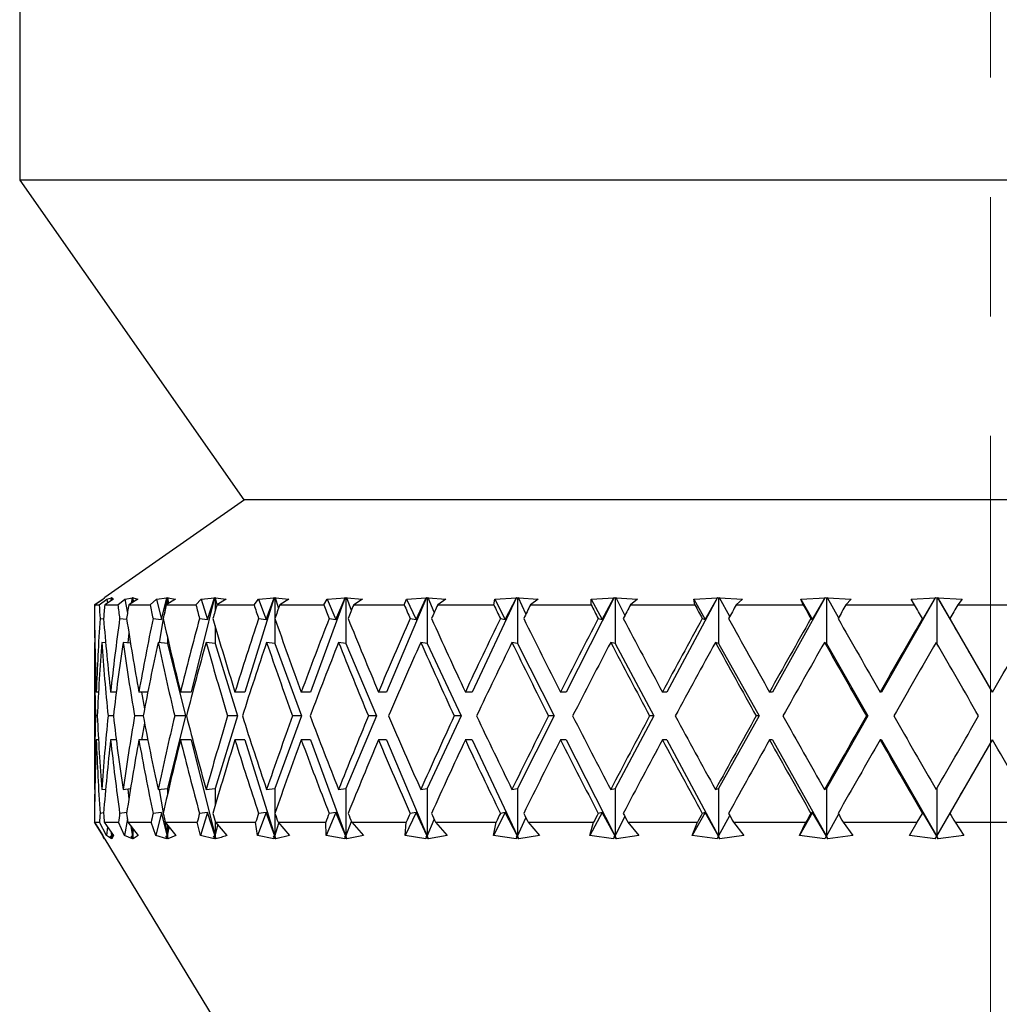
# Model space of a CAD drawing. Header units: inches. Extents: x 1.8 to 31.6, y 1.3 to 21.4.
# Tile 47 of 65: x 18.902 to 19.722, y 7.728 to 8.552. Entities that reach past the tile are written whole.
import ezdxf

# ---------------------------------------------------------------- set-up
doc = ezdxf.new("R2010")
doc.units = ezdxf.units.IN
doc.header["$MEASUREMENT"] = 0
doc.linetypes.add('CENTERX2', pattern=[0.8, 0.5, -0.1, 0.1, -0.1])

msp = doc.modelspace()

# ---------------------------------------------------------------- linework, layer by layer
at = {"color": 7, "linetype": 'CENTERX2', "lineweight": 18}
msp.add_line((19.71451, 6.90361), (19.71451, 15.94074), dxfattribs=at)
at = {"color": 7, "linetype": 'Continuous', "lineweight": 25}
for p, q in [((18.90201, 8.68822), (18.90201, 8.41772)), ((18.90201, 8.41772), (19.08951, 8.15022)), ((19.71451, 8.41772), (18.90201, 8.41772)), ((20.52701, 8.41772), (19.71451, 8.41772)), ((19.09018, 8.15022), (18.97316, 8.06828)), ((19.71451, 8.15022), (19.08951, 8.15022)), ((20.33951, 8.15022), (19.71451, 8.15022)), ((18.96469, 8.06222), (18.97165, 8.06704)), ((18.97174, 8.06704), (18.96477, 8.06222)), ((18.96477, 8.06222), (18.96853, 8.06222)), ((18.96853, 8.06222), (18.97503, 8.06704)), ((18.97165, 8.06704), (18.97298, 8.06815)), ((18.97165, 8.06704), (18.97165, 8.06698)), ((18.97298, 8.06815), (18.97174, 8.06704)), ((18.97314, 8.06827), (18.97294, 8.06813)), ((18.97311, 8.06824), (18.97298, 8.06815)), ((18.97298, 8.06815), (18.9731, 8.06824)), ((18.97304, 8.0682), (18.97311, 8.06824)), ((18.9731, 8.06824), (18.97304, 8.0682)), ((18.97316, 8.06828), (18.97314, 8.06827)), ((18.98049, 8.06704), (18.97316, 8.06222)), ((18.97316, 8.06222), (18.98413, 8.06222)), ((18.97503, 8.06704), (18.9789, 8.06815)), ((18.97503, 8.06704), (18.97539, 8.06369)), ((18.97865, 8.06583), (18.9789, 8.06815)), ((18.9789, 8.06815), (18.97903, 8.06824)), ((18.97903, 8.06824), (18.97895, 8.06603)), ((18.97903, 8.06824), (18.97909, 8.0682)), ((18.97909, 8.0682), (18.97927, 8.06824)), ((18.97909, 8.0682), (18.97909, 8.06612)), ((18.97927, 8.06824), (18.97916, 8.06815)), ((18.97916, 8.06815), (18.98049, 8.06704)), ((18.97923, 8.06621), (18.97916, 8.06815)), ((18.98413, 8.06222), (18.99006, 8.06704)), ((18.99006, 8.06704), (18.99643, 8.06815)), ((18.99006, 8.06704), (18.99217, 8.05533)), ((19.00081, 8.06704), (18.99325, 8.06222)), ((18.99325, 8.06222), (19.01125, 8.06222)), ((18.99563, 8.06374), (18.99643, 8.06815)), ((18.99656, 8.06824), (18.9961, 8.06404)), ((18.99643, 8.06815), (18.99656, 8.06824)), ((18.99656, 8.06824), (18.99674, 8.0682)), ((18.99674, 8.0682), (18.99703, 8.06824)), ((18.99674, 8.0682), (18.99674, 8.06444)), ((18.99703, 8.06824), (18.99693, 8.06815)), ((18.99693, 8.06815), (19.00081, 8.06704)), ((18.9973, 8.0648), (18.99693, 8.06815)), ((19.01125, 8.06222), (19.01653, 8.06704)), ((19.01653, 8.06704), (19.02528, 8.06815)), ((19.01653, 8.06704), (19.02075, 8.04995)), ((19.02075, 8.04995), (19.02528, 8.06815)), ((19.02541, 8.06824), (19.02285, 8.05395)), ((19.03238, 8.06704), (19.02471, 8.06222)), ((19.02471, 8.06222), (19.04946, 8.06222)), ((19.02528, 8.06815), (19.02541, 8.06824)), ((19.02541, 8.06824), (19.0257, 8.0682)), ((19.0257, 8.0682), (19.02611, 8.06824)), ((19.0257, 8.0682), (19.0257, 8.06284)), ((19.02611, 8.06824), (19.02602, 8.06815)), ((19.02602, 8.06815), (19.03238, 8.06704)), ((19.02685, 8.06356), (19.02602, 8.06815)), ((19.06513, 8.06824), (19.04562, 7.98923)), ((19.04946, 8.06222), (19.054, 8.06704)), ((19.054, 8.06704), (19.065, 8.06815)), ((19.054, 8.06704), (19.0593, 8.04995)), ((19.0593, 8.04995), (19.065, 8.06815)), ((19.065, 8.06815), (19.06513, 8.06824)), ((19.06513, 8.06824), (19.06553, 8.0682)), ((19.06553, 8.0682), (19.06604, 8.06824)), ((19.06553, 8.0682), (19.06553, 8.05701)), ((19.06604, 8.06824), (19.06596, 8.06815)), ((19.06596, 8.06815), (19.07471, 8.06704)), ((19.06739, 8.06243), (19.06596, 8.06815)), ((19.07471, 8.06704), (19.06705, 8.06222)), ((19.06705, 8.06222), (19.09816, 8.06222)), ((19.11509, 8.06824), (19.09056, 7.98923)), ((19.09816, 8.06222), (19.10188, 8.06704)), ((19.10188, 8.06704), (19.11496, 8.06815)), ((19.10188, 8.06704), (19.10819, 8.04995)), ((19.10819, 8.04995), (19.11496, 8.06815)), ((19.11496, 8.06815), (19.11509, 8.06824)), ((19.11509, 8.06824), (19.1156, 8.0682)), ((19.1156, 8.0682), (19.1162, 8.06824)), ((19.1156, 8.0682), (19.1156, 8.0508)), ((19.1162, 8.06824), (19.11613, 8.06815)), ((19.11613, 8.06815), (19.12713, 8.06704)), ((19.11875, 8.0598), (19.11613, 8.06815)), ((19.12713, 8.06704), (19.1196, 8.06222)), ((19.1196, 8.06222), (19.15657, 8.06222)), ((19.1745, 8.06824), (19.14535, 7.98923)), ((19.15657, 8.06222), (19.15943, 8.06704)), ((19.15943, 8.06704), (19.17437, 8.06815)), ((19.15943, 8.06704), (19.16664, 8.04995)), ((19.16664, 8.04995), (19.17437, 8.06815)), ((19.17437, 8.06815), (19.1745, 8.06824)), ((19.1745, 8.06824), (19.1751, 8.0682)), ((19.1751, 8.0682), (19.17579, 8.06824)), ((19.1751, 8.0682), (19.1751, 8.02987)), ((19.17579, 8.06824), (19.17574, 8.06815)), ((19.17574, 8.06815), (19.18882, 8.06704)), ((19.17966, 8.05762), (19.17574, 8.06815)), ((19.18882, 8.06704), (19.18154, 8.06222)), ((19.18154, 8.06222), (19.22379, 8.06222)), ((19.24243, 8.06824), (19.20911, 7.98923)), ((19.22379, 8.06222), (19.22573, 8.06704)), ((19.22573, 8.06704), (19.24231, 8.06815)), ((19.22573, 8.06704), (19.23373, 8.04995)), ((19.23373, 8.04995), (19.24231, 8.06815)), ((19.24231, 8.06815), (19.24243, 8.06824)), ((19.24243, 8.06824), (19.24312, 8.0682)), ((19.24312, 8.0682), (19.24388, 8.06824)), ((19.24312, 8.0682), (19.24312, 8.02987)), ((19.24388, 8.06824), (19.24385, 8.06815)), ((19.24385, 8.06815), (19.25879, 8.06704)), ((19.24903, 8.05597), (19.24385, 8.06815)), ((19.25879, 8.06704), (19.25187, 8.06222)), ((19.25187, 8.06222), (19.29875, 8.06222)), ((19.31781, 8.06824), (19.28084, 7.98923)), ((19.29875, 8.06222), (19.29974, 8.06704)), ((19.29974, 8.06704), (19.31769, 8.06815)), ((19.29974, 8.06704), (19.3084, 8.04995)), ((19.3084, 8.04995), (19.31769, 8.06815)), ((19.31769, 8.06815), (19.31781, 8.06824)), ((19.31781, 8.06824), (19.31857, 8.0682)), ((19.31857, 8.0682), (19.3194, 8.06824)), ((19.31857, 8.0682), (19.31857, 8.02987)), ((19.3194, 8.06824), (19.31938, 8.06815)), ((19.31938, 8.06815), (19.33596, 8.06704)), ((19.32575, 8.05465), (19.31938, 8.06815)), ((19.33596, 8.06704), (19.32951, 8.06222)), ((19.32951, 8.06222), (19.38026, 8.06222)), ((19.39944, 8.06824), (19.35942, 7.98923)), ((19.38026, 8.06222), (19.38029, 8.06704)), ((19.38029, 8.06704), (19.39933, 8.06815)), ((19.38029, 8.06704), (19.38947, 8.04995)), ((19.38947, 8.04995), (19.39933, 8.06815)), ((19.39933, 8.06815), (19.39944, 8.06824)), ((19.39944, 8.06824), (19.40026, 8.0682)), ((19.40026, 8.0682), (19.40114, 8.06824)), ((19.40026, 8.0682), (19.40026, 8.02987)), ((19.40114, 8.06824), (19.40114, 8.06815)), ((19.40114, 8.06815), (19.41909, 8.06704)), ((19.40861, 8.05353), (19.40114, 8.06815)), ((19.41909, 8.06704), (19.41321, 8.06222)), ((19.41321, 8.06222), (19.46705, 8.06222)), ((19.48603, 8.06824), (19.44359, 7.98923)), ((19.46612, 8.06704), (19.48594, 8.06815)), ((19.46705, 8.06222), (19.46612, 8.06704)), ((19.46612, 8.06704), (19.47568, 8.04995)), ((19.47568, 8.04995), (19.48594, 8.06815)), ((19.48594, 8.06815), (19.48603, 8.06824)), ((19.48603, 8.06824), (19.48691, 8.0682)), ((19.48691, 8.0682), (19.48783, 8.06824)), ((19.48691, 8.0682), (19.48691, 8.02987)), ((19.48783, 8.06824), (19.48784, 8.06815)), ((19.48784, 8.06815), (19.50688, 8.06704)), ((19.4963, 8.05254), (19.48784, 8.06815)), ((19.50688, 8.06704), (19.50167, 8.06222)), ((19.50167, 8.06222), (19.55773, 8.06222)), ((19.57624, 8.06824), (19.53203, 7.98923)), ((19.55586, 8.06704), (19.57616, 8.06815)), ((19.55773, 8.06222), (19.55586, 8.06704)), ((19.55586, 8.06704), (19.56565, 8.04995)), ((19.56565, 8.04995), (19.57616, 8.06815)), ((19.57616, 8.06815), (19.57624, 8.06824)), ((19.57624, 8.06824), (19.57715, 8.0682)), ((19.57715, 8.0682), (19.57809, 8.06824)), ((19.57715, 8.0682), (19.57715, 8.02987)), ((19.57809, 8.06824), (19.57812, 8.06815)), ((19.57812, 8.06815), (19.59795, 8.06704)), ((19.58744, 8.05163), (19.57812, 8.06815)), ((19.59795, 8.06704), (19.59348, 8.06222)), ((19.59348, 8.06222), (19.65089, 8.06222)), ((19.66862, 8.06824), (19.62335, 7.98923)), ((19.6481, 8.06704), (19.66855, 8.06815)), ((19.65089, 8.06222), (19.6481, 8.06704)), ((19.65796, 8.04995), (19.66855, 8.06815)), ((19.66855, 8.06815), (19.66862, 8.06824)), ((19.66862, 8.06824), (19.66955, 8.0682)), ((19.66955, 8.0682), (19.6705, 8.06824)), ((19.66955, 8.0682), (19.66955, 8.0299)), ((19.6705, 8.06824), (19.67055, 8.06815)), ((19.71611, 7.98923), (19.6705, 8.06824)), ((19.67055, 8.06815), (19.69085, 8.06704)), ((19.68106, 8.04995), (19.67055, 8.06815)), ((19.69085, 8.06704), (19.68721, 8.06222)), ((19.68721, 8.06222), (19.74506, 8.06222)), ((18.96457, 8.05079), (18.96462, 8.05079)), ((18.96924, 8.05079), (18.97222, 8.05046)), ((18.98566, 8.05079), (18.99156, 8.05013)), ((19.01357, 8.05079), (19.02075, 8.04995)), ((19.02222, 8.05045), (19.01867, 8.0307)), ((19.05254, 8.05079), (19.0593, 8.04995)), ((19.06553, 8.04456), (19.06553, 8.02987)), ((19.10195, 8.05079), (19.10819, 8.04995)), ((19.1156, 8.05078), (19.1156, 8.02987)), ((19.16102, 8.05079), (19.16664, 8.04995)), ((19.22882, 8.05079), (19.23373, 8.04995)), ((19.30428, 8.05079), (19.3084, 8.04995)), ((19.3862, 8.05079), (19.38947, 8.04995)), ((19.47331, 8.05079), (19.47568, 8.04995)), ((19.56422, 8.05079), (19.56565, 8.04995)), ((19.65749, 8.05079), (19.65796, 8.04995)), ((19.68059, 8.05079), (19.68106, 8.04995)), ((18.99334, 8.03878), (18.99242, 8.03036)), ((18.96491, 8.03076), (18.96451, 8.0308)), ((18.96451, 8.02799), (18.96451, 7.91048)), ((18.97396, 8.03044), (18.97063, 8.0308)), ((18.99473, 8.0301), (18.98847, 8.0308)), ((19.0257, 8.02987), (19.01777, 8.0308)), ((19.0257, 8.03497), (19.0257, 8.02987)), ((19.0257, 8.02987), (19.04068, 7.96923)), ((19.06553, 8.02987), (19.05806, 8.0308)), ((19.06553, 8.02987), (19.08436, 7.96923)), ((19.1156, 8.02987), (19.1087, 8.0308)), ((19.1156, 8.02987), (19.13797, 7.96923)), ((19.1751, 8.02987), (19.16889, 8.0308)), ((19.1751, 8.02987), (19.20068, 7.96923)), ((19.24312, 8.02987), (19.23769, 8.0308)), ((19.24312, 8.02987), (19.27149, 7.96923)), ((19.31857, 8.02987), (19.31401, 8.0308)), ((19.31857, 8.02987), (19.34929, 7.96923)), ((19.40026, 8.02987), (19.39664, 8.0308)), ((19.40026, 8.02987), (19.43284, 7.96923)), ((19.48691, 8.02987), (19.48429, 8.0308)), ((19.48691, 8.02987), (19.52084, 7.96923)), ((19.57715, 8.02987), (19.57557, 8.0308)), ((19.57715, 8.02987), (19.61189, 7.96923)), ((18.96794, 7.98923), (18.96609, 7.98923)), ((18.98282, 7.98923), (18.9781, 7.98923)), ((19.00924, 7.98923), (19.00172, 7.98923)), ((19.00404, 7.98923), (19.00654, 7.97529)), ((19.04562, 7.98923), (19.03658, 7.98923)), ((19.09056, 7.98923), (19.08213, 7.98923)), ((19.14535, 7.98923), (19.13766, 7.98923)), ((19.20911, 7.98923), (19.20228, 7.98923)), ((19.28084, 7.98923), (19.27498, 7.98923)), ((19.35942, 7.98923), (19.35462, 7.98923)), ((19.44359, 7.98923), (19.43993, 7.98923)), ((19.53203, 7.98923), (19.52957, 7.98923)), ((19.62335, 7.98923), (19.62212, 7.98923)), ((19.71611, 7.98923), (19.71613, 7.98923)), ((18.96693, 7.96923), (18.96543, 7.96923)), ((18.98037, 7.96923), (18.976, 7.96923)), ((19.00539, 7.96923), (18.99821, 7.96923)), ((19.00654, 7.96317), (19.00404, 7.94923)), ((19.04068, 7.96923), (19.0257, 7.90859)), ((19.04068, 7.96923), (19.03172, 7.96923)), ((19.08436, 7.96923), (19.06553, 7.90859)), ((19.08436, 7.96923), (19.076, 7.96923)), ((19.13797, 7.96923), (19.1156, 7.90859)), ((19.13797, 7.96923), (19.13035, 7.96923)), ((19.20068, 7.96923), (19.1751, 7.90859)), ((19.20068, 7.96923), (19.19391, 7.96923)), ((19.27149, 7.96923), (19.24312, 7.90859)), ((19.27149, 7.96923), (19.26568, 7.96923)), ((19.34929, 7.96923), (19.31857, 7.90859)), ((19.34929, 7.96923), (19.34453, 7.96923)), ((19.43284, 7.96923), (19.40026, 7.90859)), ((19.43284, 7.96923), (19.42921, 7.96923)), ((19.52084, 7.96923), (19.48691, 7.90859)), ((19.52084, 7.96923), (19.5184, 7.96923)), ((19.61189, 7.96923), (19.57715, 7.90859)), ((19.61189, 7.96923), (19.61067, 7.96923)), ((18.96794, 7.94923), (18.96609, 7.94923)), ((18.98282, 7.94923), (18.9781, 7.94923)), ((19.00924, 7.94923), (19.00172, 7.94923)), ((19.04562, 7.94923), (19.03658, 7.94923)), ((19.04562, 7.94923), (19.06553, 7.86859)), ((19.09056, 7.94923), (19.08213, 7.94923)), ((19.09056, 7.94923), (19.1156, 7.86859)), ((19.14535, 7.94923), (19.13766, 7.94923)), ((19.14535, 7.94923), (19.1751, 7.86859)), ((19.20911, 7.94923), (19.20228, 7.94923)), ((19.20911, 7.94923), (19.24312, 7.86859)), ((19.28084, 7.94923), (19.27498, 7.94923)), ((19.28084, 7.94923), (19.31857, 7.86859)), ((19.35942, 7.94923), (19.35462, 7.94923)), ((19.35942, 7.94923), (19.40026, 7.86859)), ((19.44359, 7.94923), (19.43993, 7.94923)), ((19.44359, 7.94923), (19.48691, 7.86859)), ((19.53203, 7.94923), (19.52957, 7.94923)), ((19.53203, 7.94923), (19.57715, 7.86859)), ((19.62335, 7.94923), (19.62212, 7.94923)), ((19.62335, 7.94923), (19.66955, 7.86859)), ((19.66955, 7.86859), (19.71611, 7.94923)), ((19.71611, 7.94923), (19.71613, 7.94923)), ((18.96451, 7.90767), (18.96491, 7.90771)), ((18.97063, 7.90767), (18.97396, 7.90803)), ((18.98847, 7.90767), (18.99473, 7.90837)), ((18.99242, 7.90811), (18.99334, 7.89968)), ((19.01777, 7.90767), (19.0257, 7.90859)), ((19.01867, 7.90777), (19.02222, 7.88802)), ((19.0257, 7.90859), (19.0257, 7.90349)), ((19.05806, 7.90767), (19.06553, 7.90859)), ((19.06553, 7.90859), (19.06553, 7.89391)), ((19.1087, 7.90767), (19.1156, 7.90859)), ((19.1156, 7.90859), (19.1156, 7.88768)), ((19.16889, 7.90767), (19.1751, 7.90859)), ((19.1751, 7.90859), (19.1751, 7.86859)), ((19.23769, 7.90767), (19.24312, 7.90859)), ((19.24312, 7.90859), (19.24312, 7.86859)), ((19.31401, 7.90767), (19.31857, 7.90859)), ((19.31857, 7.90859), (19.31857, 7.86859)), ((19.39664, 7.90767), (19.40026, 7.90859)), ((19.40026, 7.90859), (19.40026, 7.86859)), ((19.48429, 7.90767), (19.48691, 7.90859)), ((19.48691, 7.90859), (19.48691, 7.86859)), ((19.57557, 7.90767), (19.57715, 7.90859)), ((19.57715, 7.90859), (19.57715, 7.86859)), ((19.66955, 7.90856), (19.66955, 7.86859)), ((18.97222, 7.888), (18.96924, 7.88768)), ((18.99156, 7.88834), (18.98566, 7.88768)), ((19.02075, 7.88852), (19.01357, 7.88768)), ((19.02075, 7.88852), (19.01596, 7.86912)), ((19.0257, 7.86859), (19.02075, 7.88852)), ((19.0593, 7.88852), (19.05254, 7.88768)), ((19.0593, 7.88852), (19.05328, 7.86912)), ((19.06553, 7.86859), (19.0593, 7.88852)), ((19.10819, 7.88852), (19.10103, 7.86912)), ((19.10819, 7.88852), (19.10195, 7.88768)), ((19.1156, 7.86859), (19.10819, 7.88852)), ((19.16664, 7.88852), (19.15846, 7.86912)), ((19.16664, 7.88852), (19.16102, 7.88768)), ((19.1751, 7.86859), (19.16664, 7.88852)), ((19.23373, 7.88852), (19.22465, 7.86912)), ((19.23373, 7.88852), (19.22882, 7.88768)), ((19.24312, 7.86859), (19.23373, 7.88852)), ((19.3084, 7.88852), (19.29857, 7.86912)), ((19.3084, 7.88852), (19.30428, 7.88768)), ((19.31857, 7.86859), (19.3084, 7.88852)), ((19.38947, 7.88852), (19.37905, 7.86912)), ((19.38947, 7.88852), (19.3862, 7.88768)), ((19.40026, 7.86859), (19.38947, 7.88852)), ((19.47568, 7.88852), (19.46482, 7.86912)), ((19.47568, 7.88852), (19.47331, 7.88768)), ((19.48691, 7.86859), (19.47568, 7.88852)), ((19.56565, 7.88852), (19.55453, 7.86912)), ((19.56565, 7.88852), (19.56422, 7.88768)), ((19.57715, 7.86859), (19.56565, 7.88852)), ((19.65796, 7.88852), (19.65749, 7.88768)), ((19.66955, 7.86859), (19.65796, 7.88852)), ((19.66955, 7.86859), (19.68106, 7.88852)), ((19.68106, 7.88852), (19.68059, 7.88768)), ((18.96462, 7.88768), (18.96457, 7.88768)), ((18.97156, 7.86912), (18.96464, 7.88022)), ((18.96471, 7.88022), (18.97166, 7.86912)), ((18.96471, 7.88022), (18.96877, 7.88022)), ((18.97477, 7.86912), (18.96877, 7.88022)), ((18.97282, 7.88022), (18.98057, 7.86912)), ((18.97282, 7.88022), (18.98465, 7.88022)), ((18.98965, 7.86912), (18.98465, 7.88022)), ((18.99217, 7.88313), (18.98965, 7.86912)), ((18.99262, 7.88022), (19.00106, 7.86912)), ((18.99262, 7.88022), (19.01205, 7.88022)), ((19.01596, 7.86912), (19.01205, 7.88022)), ((19.02285, 7.88452), (19.0257, 7.86859)), ((19.02381, 7.88022), (19.03279, 7.86912)), ((19.02381, 7.88022), (19.05052, 7.88022)), ((19.05328, 7.86912), (19.05052, 7.88022)), ((19.06553, 7.88146), (19.06553, 7.86859)), ((19.06589, 7.88022), (19.07528, 7.86912)), ((19.06589, 7.88022), (19.09947, 7.88022)), ((19.10103, 7.86912), (19.09947, 7.88022)), ((19.1156, 7.88767), (19.1156, 7.86859)), ((19.1182, 7.88022), (19.12785, 7.86912)), ((19.1182, 7.88022), (19.15812, 7.88022)), ((19.15846, 7.86912), (19.15812, 7.88022)), ((19.1751, 7.86859), (19.17966, 7.88085)), ((19.17992, 7.88022), (19.18967, 7.86912)), ((19.17992, 7.88022), (19.22554, 7.88022)), ((19.22465, 7.86912), (19.22554, 7.88022)), ((19.24312, 7.86859), (19.24903, 7.8825)), ((19.25006, 7.88022), (19.25977, 7.86912)), ((19.25006, 7.88022), (19.30067, 7.88022)), ((19.29857, 7.86912), (19.30067, 7.88022)), ((19.31857, 7.86859), (19.32575, 7.88382)), ((19.32753, 7.88022), (19.33704, 7.86912)), ((19.32753, 7.88022), (19.38233, 7.88022)), ((19.37905, 7.86912), (19.38233, 7.88022)), ((19.40026, 7.86859), (19.40861, 7.88494)), ((19.41111, 7.88022), (19.42026, 7.86912)), ((19.41111, 7.88022), (19.46922, 7.88022)), ((19.46482, 7.86912), (19.46922, 7.88022)), ((19.48691, 7.86859), (19.4963, 7.88593)), ((19.49946, 7.88022), (19.50812, 7.86912)), ((19.49946, 7.88022), (19.55999, 7.88022)), ((19.55453, 7.86912), (19.55999, 7.88022)), ((19.57715, 7.86859), (19.58744, 7.88683)), ((19.59121, 7.88022), (19.59924, 7.86912)), ((19.59121, 7.88022), (19.65319, 7.88022)), ((19.64676, 7.86912), (19.65319, 7.88022)), ((19.65319, 7.88022), (19.65749, 7.88768)), ((19.68491, 7.88022), (19.69217, 7.86912)), ((19.68491, 7.88022), (19.74736, 7.88022)), ((18.97556, 7.8763), (18.97477, 7.86912)), ((18.97909, 7.86859), (18.97875, 7.87173)), ((18.97899, 7.87139), (18.97909, 7.86859)), ((18.99674, 7.86859), (18.99526, 7.87674)), ((18.99595, 7.87585), (18.99674, 7.86859)), ((18.99674, 7.8748), (18.99674, 7.86859)), ((18.99674, 7.86859), (18.99734, 7.87402)), ((19.0257, 7.87788), (19.0257, 7.86859)), ((19.0257, 7.86859), (19.02708, 7.87618)), ((19.06553, 7.86859), (19.06785, 7.8779)), ((19.1156, 7.86859), (19.11896, 7.87935)), ((18.97166, 7.86912), (18.97296, 7.86633)), ((18.97167, 7.86845), (18.97296, 7.86633)), ((18.97296, 7.86633), (18.97167, 7.86845)), ((18.97294, 7.86637), (18.97318, 7.86597)), ((18.97318, 7.86597), (19.31451, 7.30522)), ((18.97884, 7.86633), (18.97477, 7.86912)), ((18.97773, 7.86845), (18.97909, 7.86859)), ((18.97773, 7.86845), (18.97884, 7.86633)), ((18.97918, 7.86633), (18.97773, 7.86845)), ((18.97909, 7.87124), (18.97909, 7.86859)), ((18.97909, 7.86859), (18.97919, 7.8711)), ((18.97909, 7.86859), (18.97918, 7.86633)), ((18.98057, 7.86912), (18.97918, 7.86633)), ((18.99633, 7.86633), (18.98965, 7.86912)), ((18.99541, 7.86845), (18.99674, 7.86859)), ((18.99541, 7.86845), (18.99633, 7.86633)), ((18.99699, 7.86633), (18.99541, 7.86845)), ((18.99674, 7.86859), (18.99699, 7.86633)), ((19.00106, 7.86912), (18.99699, 7.86633)), ((19.02515, 7.86633), (19.01596, 7.86912)), ((19.02443, 7.86845), (19.0257, 7.86859)), ((19.02443, 7.86845), (19.02515, 7.86633)), ((19.02611, 7.86633), (19.02443, 7.86845)), ((19.0257, 7.86859), (19.02611, 7.86633)), ((19.03279, 7.86912), (19.02611, 7.86633)), ((19.06483, 7.86633), (19.05328, 7.86912)), ((19.06433, 7.86845), (19.06553, 7.86859)), ((19.06433, 7.86845), (19.06483, 7.86633)), ((19.06609, 7.86633), (19.06433, 7.86845)), ((19.06553, 7.86859), (19.06609, 7.86633)), ((19.11476, 7.86633), (19.10103, 7.86912)), ((19.11449, 7.86845), (19.1156, 7.86859)), ((19.11449, 7.86845), (19.11476, 7.86633)), ((19.1163, 7.86633), (19.11449, 7.86845)), ((19.1156, 7.86859), (19.1163, 7.86633)), ((19.12785, 7.86912), (19.1163, 7.86633)), ((19.17415, 7.86633), (19.15846, 7.86912)), ((19.17411, 7.86845), (19.1751, 7.86859)), ((19.17411, 7.86845), (19.17415, 7.86633)), ((19.17594, 7.86633), (19.17411, 7.86845)), ((19.1751, 7.86859), (19.17594, 7.86633)), ((19.18967, 7.86912), (19.17594, 7.86633)), ((19.24206, 7.86633), (19.22465, 7.86912)), ((19.24225, 7.86845), (19.24206, 7.86633)), ((19.24225, 7.86845), (19.24312, 7.86859)), ((19.24407, 7.86633), (19.24225, 7.86845)), ((19.24312, 7.86859), (19.24407, 7.86633)), ((19.25977, 7.86912), (19.24407, 7.86633)), ((19.31742, 7.86633), (19.29857, 7.86912)), ((19.31784, 7.86845), (19.31742, 7.86633)), ((19.31784, 7.86845), (19.31857, 7.86859)), ((19.31963, 7.86633), (19.31784, 7.86845)), ((19.31857, 7.86859), (19.31963, 7.86633)), ((19.33704, 7.86912), (19.31963, 7.86633)), ((19.39905, 7.86633), (19.37905, 7.86912)), ((19.39968, 7.86845), (19.39905, 7.86633)), ((19.39968, 7.86845), (19.40026, 7.86859)), ((19.40141, 7.86633), (19.39968, 7.86845)), ((19.40026, 7.86859), (19.40141, 7.86633)), ((19.42026, 7.86912), (19.40141, 7.86633)), ((19.48565, 7.86633), (19.46482, 7.86912)), ((19.48649, 7.86845), (19.48565, 7.86633)), ((19.48649, 7.86845), (19.48691, 7.86859)), ((19.48813, 7.86633), (19.48649, 7.86845)), ((19.48691, 7.86859), (19.48813, 7.86633)), ((19.50812, 7.86912), (19.48813, 7.86633)), ((19.57585, 7.86633), (19.55453, 7.86912)), ((19.5769, 7.86845), (19.57585, 7.86633)), ((19.5769, 7.86845), (19.57715, 7.86859)), ((19.57842, 7.86633), (19.5769, 7.86845)), ((19.57715, 7.86859), (19.57842, 7.86633)), ((19.59924, 7.86912), (19.57842, 7.86633)), ((19.66825, 7.86633), (19.64676, 7.86912)), ((19.66825, 7.86633), (19.66955, 7.86859)), ((19.66947, 7.86845), (19.66825, 7.86633)), ((19.66947, 7.86845), (19.66955, 7.86859)), ((19.67085, 7.86633), (19.66947, 7.86845)), ((19.66955, 7.86859), (19.67085, 7.86633)), ((19.69217, 7.86912), (19.67085, 7.86633))]:
    msp.add_line(p, q, dxfattribs=at)
for centre, major_axis, ratio, start_param, end_param in [((19.71451, 7.94923), (-0.07281, 1.29836), 0.574922, 1.45148, 1.460309), ((19.71451, 7.94923), (-0.06798, 1.29845), 0.575234, 1.4536, 1.462428), ((19.71451, 7.94923), (-0.20693, 1.29391), 0.557139, 1.394843, 1.403672), ((19.71451, 7.94923), (0.07281, 1.29836), 0.574922, 1.515938, 1.524766), ((19.71451, 7.94923), (-0.32486, 1.2878), 0.524922, 1.352058, 1.360887), ((19.71451, 7.94923), (0.20693, 1.29391), 0.557139, 1.572575, 1.581403), ((19.71451, 7.94923), (-0.42344, 1.28287), 0.482534, 1.325763, 1.334591), ((19.71451, 7.94923), (0.32486, 1.2878), 0.524922, 1.61536, 1.624188), ((19.71451, 7.94923), (-0.50391, 1.28051), 0.433808, 1.314627, 1.323455), ((19.71451, 7.94923), (0.42344, 1.28287), 0.482534, 1.641656, 1.650484), ((19.71451, 7.94923), (-0.56897, 1.28077), 0.381519, 1.315818, 1.324646), ((19.71451, 7.94923), (0.50391, 1.28051), 0.433808, 1.652791, 1.66162), ((19.71451, 7.94923), (-0.6213, 1.28301), 0.327439, 1.326456, 1.335284), ((19.71451, 7.94923), (0.56897, 1.28077), 0.381519, 1.651601, 1.660429), ((19.71451, 7.94923), (-0.66296, 1.2864), 0.272617, 1.344128, 1.352956), ((19.71451, 7.94923), (0.6213, 1.28301), 0.327439, 1.640962, 1.64979), ((19.71451, 7.94923), (-0.69546, 1.29019), 0.217622, 1.366937, 1.375765), ((19.71451, 7.94923), (0.66296, 1.2864), 0.272617, 1.623291, 1.632119), ((19.71451, 7.94923), (-0.71985, 1.29375), 0.162726, 1.393414, 1.402242), ((19.71451, 7.94923), (0.69546, 1.29019), 0.217622, 1.600482, 1.60931), ((19.71451, 7.94923), (-0.73681, 1.2966), 0.108021, 1.422402, 1.43123), ((19.71451, 7.94923), (0.71985, 1.29375), 0.162726, 1.574005, 1.582833), ((19.71451, 7.94923), (-0.74678, 1.29842), 0.053491, 1.452954, 1.461782), ((19.71451, 7.94923), (0.73681, 1.2966), 0.108021, 1.545017, 1.553845), ((19.71451, 7.94923), (-0.75, 1.29904), 0.00094, 4.790105, 4.798934), ((19.71451, 7.94923), (0.74678, 1.29842), 0.053491, 1.514464, 1.523293), ((19.71451, 7.98923), (-0.06798, 1.29845), 0.575234, 1.493282, 1.508709), ((19.71451, 7.98923), (-0.07281, 1.29836), 0.574922, 1.491163, 1.538568), ((19.71451, 7.98923), (0.07281, 1.29836), 0.574922, 1.55562, 1.603025), ((19.71451, 7.98923), (-0.20693, 1.29391), 0.557139, 1.434526, 1.48193), ((19.71451, 7.98923), (0.20693, 1.29391), 0.557139, 1.612257, 1.659662), ((19.71451, 7.98923), (-0.32486, 1.2878), 0.524922, 1.391741, 1.439145), ((19.71451, 7.98923), (0.32486, 1.2878), 0.524922, 1.655042, 1.702447), ((19.71451, 7.98923), (-0.42344, 1.28287), 0.482534, 1.365445, 1.41285), ((19.71451, 7.98923), (0.42344, 1.28287), 0.482534, 1.681338, 1.728743), ((19.71451, 7.98923), (-0.50391, 1.28051), 0.433808, 1.354309, 1.401714), ((19.71451, 7.98923), (0.50391, 1.28051), 0.433808, 1.692474, 1.739879), ((19.71451, 7.98923), (-0.56897, 1.28077), 0.381519, 1.3555, 1.402905), ((19.71451, 7.98923), (0.56897, 1.28077), 0.381519, 1.691283, 1.738688), ((19.71451, 7.98923), (-0.6213, 1.28301), 0.327439, 1.366138, 1.413543), ((19.71451, 7.98923), (0.6213, 1.28301), 0.327439, 1.680645, 1.728049), ((19.71451, 7.98923), (-0.66296, 1.2864), 0.272617, 1.38381, 1.431215), ((19.71451, 7.98923), (0.66296, 1.2864), 0.272617, 1.662973, 1.710378), ((19.71451, 7.98923), (-0.69546, 1.29019), 0.217622, 1.406619, 1.454024), ((19.71451, 7.98923), (0.69546, 1.29019), 0.217622, 1.640164, 1.687569), ((19.71451, 7.98923), (-0.71985, 1.29375), 0.162726, 1.433096, 1.480501), ((19.71451, 7.98923), (0.71985, 1.29375), 0.162726, 1.613687, 1.661092), ((19.71451, 7.98923), (-0.73681, 1.2966), 0.108021, 1.462084, 1.509489), ((19.71451, 7.98923), (0.73681, 1.2966), 0.108021, 1.584699, 1.632104), ((19.71451, 7.98923), (-0.74678, 1.29842), 0.053491, 1.492636, 1.540041), ((19.71451, 7.98923), (0.74678, 1.29842), 0.053491, 1.554147, 1.601552), ((19.71451, 7.98923), (-0.75, 1.29904), 0.00094, 4.711846, 4.759251), ((19.71451, 7.98923), (0.75, 1.29904), 0.00094, 4.712932, 4.760336), ((19.71451, 7.94923), (-0.07281, 1.29836), 0.574922, 1.475736, 1.523171), ((19.71451, 7.94923), (0.07281, 1.29836), 0.574922, 1.540193, 1.587628), ((19.71451, 7.94923), (-0.20693, 1.29391), 0.557139, 1.419099, 1.466534), ((19.71451, 7.94923), (0.20693, 1.29391), 0.557139, 1.59683, 1.644266), ((19.71451, 7.94923), (-0.32486, 1.2878), 0.524922, 1.376314, 1.423749), ((19.71451, 7.94923), (0.32486, 1.2878), 0.524922, 1.639615, 1.687051), ((19.71451, 7.94923), (-0.42344, 1.28287), 0.482534, 1.350018, 1.397453), ((19.71451, 7.94923), (0.42344, 1.28287), 0.482534, 1.665911, 1.713346), ((19.71451, 7.94923), (-0.50391, 1.28051), 0.433808, 1.338882, 1.386317), ((19.71451, 7.94923), (0.50391, 1.28051), 0.433808, 1.677047, 1.724482), ((19.71451, 7.94923), (-0.56897, 1.28077), 0.381519, 1.340073, 1.387508), ((19.71451, 7.94923), (0.56897, 1.28077), 0.381519, 1.675856, 1.723291), ((19.71451, 7.94923), (-0.6213, 1.28301), 0.327439, 1.350711, 1.398147), ((19.71451, 7.94923), (0.6213, 1.28301), 0.327439, 1.665218, 1.712653), ((19.71451, 7.94923), (-0.66296, 1.2864), 0.272617, 1.368383, 1.415818), ((19.71451, 7.94923), (0.66296, 1.2864), 0.272617, 1.647546, 1.694981), ((19.71451, 7.94923), (-0.69546, 1.29019), 0.217622, 1.391192, 1.438627), ((19.71451, 7.94923), (0.69546, 1.29019), 0.217622, 1.624737, 1.672172), ((19.71451, 7.94923), (-0.71985, 1.29375), 0.162726, 1.417669, 1.465104), ((19.71451, 7.94923), (0.71985, 1.29375), 0.162726, 1.59826, 1.645695), ((19.71451, 7.94923), (-0.73681, 1.2966), 0.108021, 1.446657, 1.494092), ((19.71451, 7.94923), (0.73681, 1.2966), 0.108021, 1.569272, 1.616707), ((19.71451, 7.94923), (-0.74678, 1.29842), 0.053491, 1.477209, 1.524645), ((19.71451, 7.94923), (0.74678, 1.29842), 0.053491, 1.53872, 1.586155), ((19.71451, 7.94923), (-0.75, 1.29904), 0.00094, 4.727243, 4.774678), ((19.71451, 7.98923), (0.07281, 1.29836), 0.574922, 1.618422, 1.665857), ((19.71451, 7.98923), (-0.07281, 1.29836), 0.574922, 1.553964, 1.601399), ((19.71451, 7.98923), (0.20693, 1.29391), 0.557139, 1.675059, 1.722494), ((19.71451, 7.98923), (-0.20693, 1.29391), 0.557139, 1.497327, 1.544762), ((19.71451, 7.98923), (0.32486, 1.2878), 0.524922, 1.717844, 1.765279), ((19.71451, 7.98923), (-0.32486, 1.2878), 0.524922, 1.454542, 1.501977), ((19.71451, 7.98923), (0.42344, 1.28287), 0.482534, 1.744139, 1.791575), ((19.71451, 7.98923), (-0.42344, 1.28287), 0.482534, 1.428247, 1.475682), ((19.71451, 7.98923), (0.50391, 1.28051), 0.433808, 1.755275, 1.80271), ((19.71451, 7.98923), (-0.50391, 1.28051), 0.433808, 1.417111, 1.464546), ((19.71451, 7.98923), (0.56897, 1.28077), 0.381519, 1.754085, 1.80152), ((19.71451, 7.98923), (-0.56897, 1.28077), 0.381519, 1.418301, 1.465737), ((19.71451, 7.98923), (0.6213, 1.28301), 0.327439, 1.743446, 1.790881), ((19.71451, 7.98923), (-0.6213, 1.28301), 0.327439, 1.42894, 1.476375), ((19.71451, 7.98923), (0.66296, 1.2864), 0.272617, 1.725774, 1.77321), ((19.71451, 7.98923), (-0.66296, 1.2864), 0.272617, 1.446612, 1.494047), ((19.71451, 7.98923), (0.69546, 1.29019), 0.217622, 1.702965, 1.750401), ((19.71451, 7.98923), (-0.69546, 1.29019), 0.217622, 1.46942, 1.516856), ((19.71451, 7.98923), (0.71985, 1.29375), 0.162726, 1.676488, 1.723924), ((19.71451, 7.98923), (-0.71985, 1.29375), 0.162726, 1.495898, 1.543333), ((19.71451, 7.98923), (0.73681, 1.2966), 0.108021, 1.6475, 1.694936), ((19.71451, 7.98923), (-0.73681, 1.2966), 0.108021, 1.524886, 1.572321), ((19.71451, 7.98923), (0.74678, 1.29842), 0.053491, 1.616948, 1.664383), ((19.71451, 7.98923), (-0.74678, 1.29842), 0.053491, 1.555438, 1.602873), ((19.71451, 7.98923), (0.75, 1.29904), 0.00094, 4.6501, 4.697535), ((19.71451, 7.94923), (0.07281, 1.29836), 0.574922, 1.603025, 1.65043), ((19.71451, 7.94923), (-0.07281, 1.29836), 0.574922, 1.538568, 1.585972), ((19.71451, 7.94923), (0.20693, 1.29391), 0.557139, 1.659662, 1.707067), ((19.71451, 7.94923), (-0.20693, 1.29391), 0.557139, 1.48193, 1.529335), ((19.71451, 7.94923), (0.32486, 1.2878), 0.524922, 1.702447, 1.749852), ((19.71451, 7.94923), (-0.32486, 1.2878), 0.524922, 1.439145, 1.48655), ((19.71451, 7.94923), (0.42344, 1.28287), 0.482534, 1.728743, 1.776147), ((19.71451, 7.94923), (-0.42344, 1.28287), 0.482534, 1.41285, 1.460255), ((19.71451, 7.94923), (0.50391, 1.28051), 0.433808, 1.739879, 1.787283), ((19.71451, 7.94923), (-0.50391, 1.28051), 0.433808, 1.401714, 1.449119), ((19.71451, 7.94923), (0.56897, 1.28077), 0.381519, 1.738688, 1.786093), ((19.71451, 7.94923), (-0.56897, 1.28077), 0.381519, 1.402905, 1.450309), ((19.71451, 7.94923), (0.6213, 1.28301), 0.327439, 1.728049, 1.775454), ((19.71451, 7.94923), (-0.6213, 1.28301), 0.327439, 1.413543, 1.460948), ((19.71451, 7.94923), (0.66296, 1.2864), 0.272617, 1.710378, 1.757783), ((19.71451, 7.94923), (-0.66296, 1.2864), 0.272617, 1.431215, 1.47862), ((19.71451, 7.94923), (0.69546, 1.29019), 0.217622, 1.687569, 1.734974), ((19.71451, 7.94923), (-0.69546, 1.29019), 0.217622, 1.454024, 1.501429), ((19.71451, 7.94923), (0.71985, 1.29375), 0.162726, 1.661092, 1.708497), ((19.71451, 7.94923), (-0.71985, 1.29375), 0.162726, 1.480501, 1.527906), ((19.71451, 7.94923), (0.73681, 1.2966), 0.108021, 1.632104, 1.679508), ((19.71451, 7.94923), (-0.73681, 1.2966), 0.108021, 1.509489, 1.556894), ((19.71451, 7.94923), (0.74678, 1.29842), 0.053491, 1.601552, 1.648956), ((19.71451, 7.94923), (-0.74678, 1.29842), 0.053491, 1.540041, 1.587446), ((19.71451, 7.94923), (0.75, 1.29904), 0.00094, 4.665527, 4.712932), ((19.71451, 7.94923), (-0.75, 1.29904), 0.00094, 4.664442, 4.711846), ((19.71451, 7.94923), (0.06798, 1.29845), 0.575234, 1.632884, 1.64831), ((19.71451, 7.98923), (0.07281, 1.29836), 0.574922, 1.681284, 1.687042), ((19.71451, 7.98923), (0.06798, 1.29845), 0.575234, 1.679164, 1.684923), ((19.71451, 7.98923), (0.20693, 1.29391), 0.557139, 1.737921, 1.74368), ((19.71451, 7.98923), (-0.07281, 1.29836), 0.574922, 1.616826, 1.622585), ((19.71451, 7.98923), (0.32486, 1.2878), 0.524922, 1.780706, 1.786465), ((19.71451, 7.98923), (-0.20693, 1.29391), 0.557139, 1.560189, 1.565948), ((19.71451, 7.98923), (0.42344, 1.28287), 0.482534, 1.807002, 1.81276), ((19.71451, 7.98923), (-0.32486, 1.2878), 0.524922, 1.517404, 1.523163), ((19.71451, 7.98923), (0.50391, 1.28051), 0.433808, 1.818137, 1.823896), ((19.71451, 7.98923), (-0.42344, 1.28287), 0.482534, 1.491109, 1.496867), ((19.71451, 7.98923), (0.56897, 1.28077), 0.381519, 1.816947, 1.822705), ((19.71451, 7.98923), (-0.50391, 1.28051), 0.433808, 1.479973, 1.485731), ((19.71451, 7.98923), (0.6213, 1.28301), 0.327439, 1.806308, 1.812067), ((19.71451, 7.98923), (-0.56897, 1.28077), 0.381519, 1.481164, 1.486922), ((19.71451, 7.98923), (0.66296, 1.2864), 0.272617, 1.788637, 1.794395), ((19.71451, 7.98923), (-0.6213, 1.28301), 0.327439, 1.491802, 1.497561), ((19.71451, 7.98923), (0.69546, 1.29019), 0.217622, 1.765828, 1.771586), ((19.71451, 7.98923), (-0.66296, 1.2864), 0.272617, 1.509474, 1.515232), ((19.71451, 7.98923), (0.71985, 1.29375), 0.162726, 1.739351, 1.745109), ((19.71451, 7.98923), (-0.69546, 1.29019), 0.217622, 1.532283, 1.538041), ((19.71451, 7.98923), (0.73681, 1.2966), 0.108021, 1.710363, 1.716121), ((19.71451, 7.98923), (-0.71985, 1.29375), 0.162726, 1.55876, 1.564518), ((19.71451, 7.98923), (0.74678, 1.29842), 0.053491, 1.67981, 1.685569), ((19.71451, 7.98923), (-0.73681, 1.2966), 0.108021, 1.587748, 1.593506), ((19.71451, 7.98923), (-0.74678, 1.29842), 0.053491, 1.6183, 1.624059)]:
    msp.add_ellipse(centre, major_axis=major_axis, ratio=ratio, start_param=start_param, end_param=end_param, dxfattribs=at)
msp.add_open_spline([(19.07528, 7.86912), (19.07369, 7.86857), (19.07064, 7.86752), (19.06757, 7.86672), (19.06609, 7.86633)], degree=3, knots=[0, 0, 0, 0, 0.519692, 1, 1, 1, 1], dxfattribs=at)

doc.saveas('drawing.dxf')
